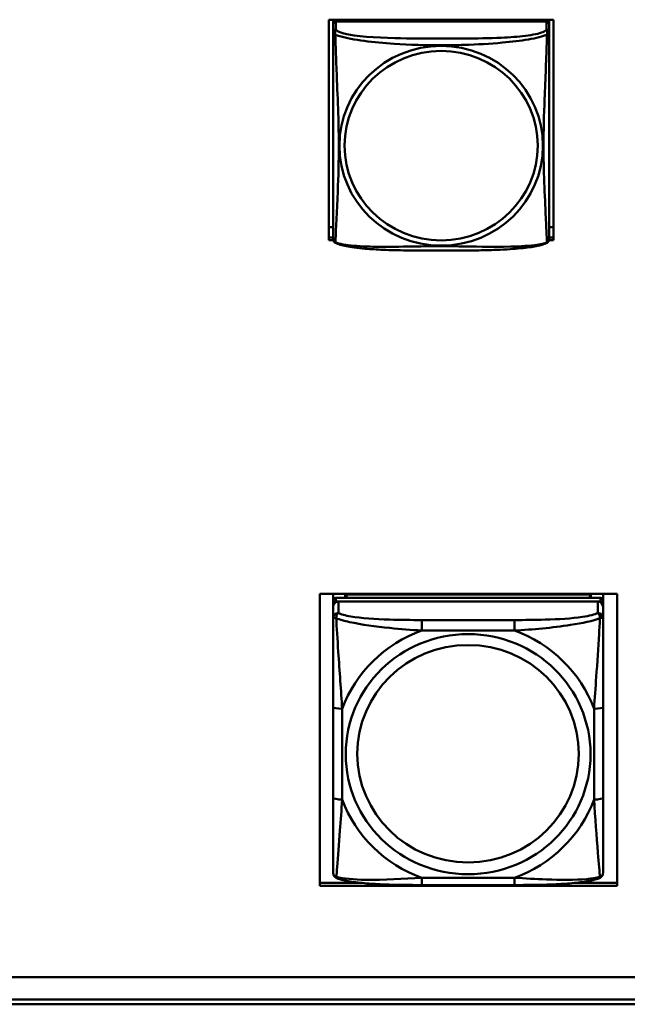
# Model space of a CAD drawing. Header units: inches. Extents: x 2.9 to 75, y -2.3 to 43.7.
# Tile 114 of 155: x 59.9 to 61.2, y 10.9 to 13.1. Entities that reach past the tile are written whole.
import ezdxf

# ---------------------------------------------------------------- set-up
doc = ezdxf.new("R2010")
doc.units = ezdxf.units.IN
doc.header["$MEASUREMENT"] = 0
doc.layers.add('Visible Edges(ROSSANSI)', color=7, linetype='Continuous', lineweight=50)
doc.layers.add('Visible Tangent Edges(ROSSANSI)', color=7, linetype='Continuous', lineweight=50)

msp = doc.modelspace()

# ---------------------------------------------------------------- linework, layer by layer
at = {"layer": 'Visible Edges(ROSSANSI)'}
for p, q in [((60.5858, 12.5998), (60.5858, 13.0824)), ((60.5858, 13.0824), (61.0773, 13.0824)), ((60.5953, 13.0824), (60.5953, 13.0786)), ((60.5953, 13.0729), (60.5953, 13.0786)), ((60.5953, 13.0786), (60.6011, 13.0786)), ((60.5953, 13.0728), (60.5953, 13.0551)), ((61.0619, 13.0786), (60.6012, 13.0786)), ((61.062, 13.0786), (61.0678, 13.0786)), ((61.0678, 13.0824), (61.0678, 13.0786)), ((61.0678, 13.0786), (61.0678, 13.0728)), ((61.0678, 13.0551), (61.0678, 13.0728)), ((61.0773, 13.0824), (61.0773, 12.5998)), ((60.5953, 12.628), (60.5858, 12.628)), ((61.0773, 12.628), (61.0678, 12.628)), ((60.5858, 12.6059), (60.5953, 12.6059)), ((60.5955, 12.5998), (60.5858, 12.5998)), ((61.0773, 12.5998), (61.0676, 12.5998)), ((61.0678, 12.6059), (61.0773, 12.6059)), ((60.5663, 11.1865), (60.5663, 11.8252)), ((60.5663, 11.8252), (61.2168, 11.8252)), ((60.5953, 11.8109), (60.5953, 11.8252)), ((61.1799, 11.8167), (60.6012, 11.8167)), ((60.6218, 11.8242), (61.1592, 11.8242)), ((60.6256, 11.8167), (60.6218, 11.8242)), ((60.6218, 11.8167), (60.6218, 11.8242)), ((61.1592, 11.8242), (61.1555, 11.8167)), ((61.1592, 11.8242), (61.1592, 11.8167)), ((61.1858, 11.8252), (61.1858, 11.8109)), ((61.2168, 11.8252), (61.2168, 11.1865)), ((60.5953, 11.8109), (60.5953, 11.8027)), ((60.5953, 11.7969), (60.5953, 11.8027)), ((60.5953, 11.7969), (60.5953, 11.7719)), ((60.6012, 11.8085), (61.1799, 11.8085)), ((61.174, 11.8085), (60.6071, 11.8085)), ((61.1858, 11.8027), (61.1858, 11.8109)), ((61.1858, 11.8027), (61.1858, 11.7969)), ((61.1858, 11.7719), (61.1858, 11.7969)), ((60.5953, 11.5775), (60.5953, 11.3789)), ((61.1858, 11.3789), (61.1858, 11.5775)), ((60.5663, 11.1926), (60.6564, 11.1926)), ((60.9917, 11.1879), (60.7894, 11.1879)), ((61.1247, 11.1926), (61.2168, 11.1926)), ((61.2168, 11.1865), (60.5663, 11.1865)), ((53.5753, 10.9862), (66.2452, 10.9862)), ((66.2831, 10.9374), (53.6253, 10.9374)), ((66.2831, 10.9268), (53.6253, 10.9268))]:
    msp.add_line(p, q, dxfattribs=at)
for centre, start, end in [((60.6091, 12.6021), 180, 189.1496), ((61.054, 12.6021), 350.8504, 360)]:
    msp.add_arc(centre, 0.0138, start, end, dxfattribs=at)
for centre, major_axis, start_param, end_param in [((60.6012, 13.0728), (-0.00591, 0), 4.712389, 6.283185), ((61.0619, 13.0728), (0.00591, 0), 0, 1.570796), ((60.6012, 11.8109), (-0.00591, 0), 4.712389, 6.283185), ((61.1799, 11.8109), (0.00591, 0), 0, 1.570796), ((60.6012, 11.8027), (-0.00591, 0), 4.712389, 6.283185), ((60.6071, 11.7969), (-0.0118, 0), 4.712389, 6.283185), ((61.174, 11.7969), (0.0118, 0), 0, 1.570796), ((61.1799, 11.8027), (0.00591, 0), 0, 1.570796)]:
    msp.add_ellipse(centre, major_axis=major_axis, ratio=0.981793, start_param=start_param, end_param=end_param, dxfattribs=at)
for points, knots in [([(60.5953, 13.0551), (60.5953, 13.0526), (60.5953, 13.0479), (60.5953, 13.0418), (60.5953, 13.0305), (60.5953, 13.0142), (60.5953, 12.9963), (60.5953, 12.9785), (60.5953, 12.9593), (60.5953, 12.9401), (60.5953, 12.913), (60.5953, 12.8858), (60.5953, 12.859), (60.5953, 12.8423), (60.5953, 12.8256), (60.5953, 12.809), (60.5953, 12.7758), (60.5953, 12.7426), (60.5953, 12.7104), (60.5953, 12.6702), (60.5953, 12.6298), (60.5953, 12.6112), (60.5953, 12.6054), (60.5953, 12.6022), (60.5953, 12.6022)], [0.325731, 0.325731, 0.325731, 0.325731, 0.404774, 0.404774, 0.404774, 0.550532, 0.550532, 0.550532, 0.69629, 0.69629, 0.69629, 0.902598, 0.902598, 0.902598, 1.03154, 1.03154, 1.03154, 1.289425, 1.289425, 1.289425, 1.610774, 1.610774, 1.610774, 1.710218, 1.710218, 1.710218, 1.710218]), ([(61.0678, 12.6022), (61.0678, 12.6022), (61.0678, 12.603), (61.0678, 12.6047), (61.0678, 12.6094), (61.0678, 12.6203), (61.0678, 12.6341), (61.0678, 12.648), (61.0678, 12.6645), (61.0678, 12.6819), (61.0678, 12.7066), (61.0678, 12.733), (61.0678, 12.7593), (61.0678, 12.7758), (61.0678, 12.7924), (61.0678, 12.809), (61.0678, 12.8423), (61.0678, 12.8755), (61.0678, 12.9095), (61.0678, 12.9518), (61.0678, 12.9976), (61.0678, 13.0292), (61.0678, 13.0417), (61.0678, 13.051), (61.0678, 13.0551)], [0.352862, 0.352862, 0.352862, 0.352862, 0.404774, 0.404774, 0.404774, 0.550532, 0.550532, 0.550532, 0.69629, 0.69629, 0.69629, 0.902598, 0.902598, 0.902598, 1.03154, 1.03154, 1.03154, 1.289425, 1.289425, 1.289425, 1.610774, 1.610774, 1.610774, 1.73735, 1.73735, 1.73735, 1.73735]), ([(60.5995, 12.5941), (60.599, 12.5943), (60.5984, 12.5947), (60.5975, 12.5955), (60.5972, 12.596), (60.5965, 12.5969), (60.5963, 12.5973), (60.5959, 12.5982), (60.5958, 12.5986), (60.5956, 12.5993), (60.5956, 12.5996), (60.5955, 12.6)], [0.02273771, 0.02273771, 0.02273771, 0.02273771, 0.02954865, 0.02954865, 0.03635958, 0.03635958, 0.04317052, 0.04317052, 0.04998146, 0.04998146, 0.0567924, 0.0567924, 0.0567924, 0.0567924]), ([(61.0636, 12.5941), (61.0602, 12.5923), (61.0567, 12.591), (61.0487, 12.5886), (61.0442, 12.5875), (61.0347, 12.5856), (61.0297, 12.5848), (61.0186, 12.5832), (61.0124, 12.5825), (60.9985, 12.5811), (60.9907, 12.5805), (60.9729, 12.5793), (60.9627, 12.5788), (60.9378, 12.5778), (60.9231, 12.5775), (60.8914, 12.577), (60.8744, 12.5769), (60.8404, 12.5768), (60.8234, 12.5768), (60.7894, 12.5769), (60.7723, 12.577), (60.7383, 12.5775), (60.7212, 12.5779), (60.691, 12.5792), (60.6778, 12.58), (60.6569, 12.5818), (60.6488, 12.5827), (60.6352, 12.5845), (60.6295, 12.5854), (60.6194, 12.5874), (60.615, 12.5884), (60.6067, 12.5909), (60.603, 12.5922), (60.5995, 12.5941)], [-1.678204, -1.678204, -1.678204, -1.678204, -1.629815, -1.629815, -1.580861, -1.580861, -1.532583, -1.532583, -1.479316, -1.479316, -1.416961, -1.416961, -1.337799, -1.337799, -1.226353, -1.226353, -1.09702, -1.09702, -0.967687, -0.967687, -0.838354, -0.838354, -0.709022, -0.709022, -0.60577, -0.60577, -0.53827, -0.53827, -0.483941, -0.483941, -0.435529, -0.435529, -0.384876, -0.384876, -0.384876, -0.384876]), ([(61.0636, 12.5941), (61.0641, 12.5943), (61.0647, 12.5947), (61.0656, 12.5955), (61.0659, 12.596), (61.0665, 12.5969), (61.0668, 12.5973), (61.0671, 12.5982), (61.0673, 12.5986), (61.0675, 12.5993), (61.0675, 12.5996), (61.0676, 12.6)], [0.02273771, 0.02273771, 0.02273771, 0.02273771, 0.02954865, 0.02954865, 0.03635958, 0.03635958, 0.04317052, 0.04317052, 0.04998146, 0.04998146, 0.0567924, 0.0567924, 0.0567924, 0.0567924]), ([(60.5953, 11.7719), (60.5953, 11.7628), (60.5953, 11.7476), (60.5953, 11.7304), (60.5953, 11.704), (60.5953, 11.6737), (60.5953, 11.6443), (60.5953, 11.6219), (60.5953, 11.5995), (60.5953, 11.5775)], [-0.7968224, -0.7968224, -0.7968224, -0.7968224, -0.6514613, -0.6514613, -0.6514613, -0.427691, -0.427691, -0.427691, -0.2569517, -0.2569517, -0.2569517, -0.2569517]), ([(61.1858, 11.5775), (61.1858, 11.6007), (61.1858, 11.6244), (61.1858, 11.6481), (61.1858, 11.6792), (61.1858, 11.7115), (61.1858, 11.7383), (61.1858, 11.7522), (61.1858, 11.7642), (61.1858, 11.7719)], [0.2569537, 0.2569537, 0.2569537, 0.2569537, 0.4371919, 0.4371919, 0.4371919, 0.6739428, 0.6739428, 0.6739428, 0.7963818, 0.7963818, 0.7963818, 0.7963818]), ([(60.5953, 11.3789), (60.5953, 11.3556), (60.5953, 11.3323), (60.5953, 11.3101), (60.5953, 11.2809), (60.5953, 11.2526), (60.5953, 11.2338), (60.5953, 11.224), (60.5953, 11.2172), (60.5953, 11.2153)], [0.2569537, 0.2569537, 0.2569537, 0.2569537, 0.4371919, 0.4371919, 0.4371919, 0.6739428, 0.6739428, 0.6739428, 0.7963818, 0.7963818, 0.7963818, 0.7963818]), ([(61.1858, 11.2153), (61.1858, 11.2175), (61.1858, 11.2267), (61.1858, 11.2395), (61.1858, 11.2591), (61.1858, 11.2859), (61.1858, 11.3136), (61.1858, 11.3348), (61.1858, 11.3569), (61.1858, 11.3789)], [-0.7968224, -0.7968224, -0.7968224, -0.7968224, -0.6514613, -0.6514613, -0.6514613, -0.427691, -0.427691, -0.427691, -0.2569517, -0.2569517, -0.2569517, -0.2569517]), ([(60.6033, 11.203), (60.6022, 11.2035), (60.6012, 11.2041), (60.5992, 11.2056), (60.5983, 11.2066), (60.597, 11.2085), (60.5965, 11.2095), (60.5958, 11.2114), (60.5956, 11.2123), (60.5953, 11.2139), (60.5953, 11.2147), (60.5953, 11.2153)], [0.02510739, 0.02510739, 0.02510739, 0.02510739, 0.03073999, 0.03073999, 0.03637259, 0.03637259, 0.0420052, 0.0420052, 0.0476378, 0.0476378, 0.0532704, 0.0532704, 0.0532704, 0.0532704]), ([(61.1778, 11.203), (61.1788, 11.2035), (61.1799, 11.2041), (61.1819, 11.2056), (61.1828, 11.2066), (61.1841, 11.2085), (61.1846, 11.2095), (61.1853, 11.2114), (61.1855, 11.2123), (61.1858, 11.2139), (61.1858, 11.2147), (61.1858, 11.2153)], [0.02510739, 0.02510739, 0.02510739, 0.02510739, 0.03073999, 0.03073999, 0.03637259, 0.03637259, 0.0420052, 0.0420052, 0.0476378, 0.0476378, 0.0532704, 0.0532704, 0.0532704, 0.0532704]), ([(60.7894, 11.1879), (60.7759, 11.1879), (60.7622, 11.188), (60.7349, 11.1883), (60.7213, 11.1887), (60.6945, 11.1897), (60.6811, 11.1905), (60.6555, 11.1926), (60.6433, 11.1939), (60.6212, 11.1975), (60.6118, 11.1995), (60.6033, 11.203)], [0.2569517, 0.2569517, 0.2569517, 0.2569517, 0.3597049, 0.3597049, 0.4624581, 0.4624581, 0.5652112, 0.5652112, 0.6679644, 0.6679644, 0.7707176, 0.7707176, 0.7707176, 0.7707176]), ([(61.1778, 11.203), (61.1693, 11.1996), (61.1599, 11.1975), (61.1378, 11.1939), (61.1256, 11.1926), (61.0999, 11.1905), (61.0866, 11.1897), (61.0598, 11.1887), (61.0462, 11.1883), (61.0189, 11.188), (61.0052, 11.1879), (60.9917, 11.1879)], [-0.7703505, -0.7703505, -0.7703505, -0.7703505, -0.6676711, -0.6676711, -0.5649918, -0.5649918, -0.4623124, -0.4623124, -0.3596331, -0.3596331, -0.2569537, -0.2569537, -0.2569537, -0.2569537])]:
    msp.add_open_spline(points, degree=3, knots=knots, dxfattribs=at)
at = {"layer": 'Visible Tangent Edges(ROSSANSI)'}
for p, q in [((60.6012, 13.0609), (60.6012, 13.0786)), ((61.0619, 13.0786), (61.0619, 13.0609)), ((60.6012, 11.8085), (60.6012, 11.8167)), ((61.1799, 11.8167), (61.1799, 11.8085)), ((60.6071, 11.7835), (60.6071, 11.8085)), ((61.174, 11.8085), (61.174, 11.7835)), ((60.7894, 11.7681), (60.7894, 11.745)), ((60.9917, 11.7681), (60.7894, 11.7681)), ((60.9917, 11.7681), (60.9917, 11.745)), ((60.7894, 11.745), (60.9917, 11.745)), ((60.615, 11.3751), (60.615, 11.5737)), ((61.1661, 11.5737), (61.1661, 11.3751)), ((60.9917, 11.2039), (60.7894, 11.2039)), ((60.7894, 11.1879), (60.7894, 11.2039)), ((60.9917, 11.1879), (60.9917, 11.2039))]:
    msp.add_line(p, q, dxfattribs=at)
for centre, major_axis, ratio, start_param, end_param in [((60.6012, 13.0551), (-0.00591, 0), 0.981793, 4.712389, 6.283185), ((61.0619, 13.0551), (0.00591, 0), 0.981793, 0, 1.570796), ((60.6071, 11.7719), (-0.0118, 0), 0.981793, 4.712389, 6.283185), ((61.174, 11.7719), (0.0118, 0), 0.981793, 0, 1.570796), ((60.8905, 11.4744), (-0.2936, 0), 0.981793, 5.064156, 5.931419), ((60.8905, 11.4744), (0.2936, 0), 0.981793, 0.351767, 1.21903), ((60.615, 11.5775), (-0.0197, 0), 0.189952, 0, 1.570796), ((61.1661, 11.5775), (0.0197, 0), 0.189952, 4.712389, 6.283185), ((60.615, 11.3789), (-0.0197, 0), 0.189952, 0, 1.570796), ((60.8905, 11.4744), (-0.2936, 0), 0.981793, 0.351767, 1.21903), ((60.8905, 11.4744), (0.2936, 0), 0.981793, 5.064156, 5.931419), ((61.1661, 11.3789), (0.0197, 0), 0.189952, 4.712389, 6.283185)]:
    msp.add_ellipse(centre, major_axis=major_axis, ratio=ratio, start_param=start_param, end_param=end_param, dxfattribs=at)
for centre, major_axis in [((60.8315, 12.8064), (-0.2227, 0)), ((60.8315, 12.8066), (-0.2113, 0)), ((60.8905, 11.4744), (-0.2678, 0)), ((60.8905, 11.4752), (-0.2424, 0))]:
    msp.add_ellipse(centre, major_axis=major_axis, ratio=0.981793, dxfattribs=at)
for points, knots in [([(60.5953, 13.0551), (60.5953, 13.0548), (60.5953, 13.0546), (60.5954, 13.0541), (60.5954, 13.054), (60.5956, 13.0537), (60.5956, 13.0535), (60.5958, 13.0533), (60.5959, 13.0532), (60.5961, 13.053), (60.5963, 13.0528), (60.5968, 13.0522), (60.5973, 13.0518), (60.5985, 13.0509), (60.5991, 13.0504), (60.5999, 13.0498)], [-0.0844808, -0.0844808, -0.0844808, -0.0844808, -0.06943799, -0.06943799, -0.05587828, -0.05587828, -0.04740346, -0.04740346, -0.04210669, -0.04210669, -0.03151317, -0.03151317, -0.01456352, -0.01456352, 0.00026741, 0.00026741, 0.00026741, 0.00026741]), ([(60.5999, 13.0498), (60.5997, 13.051), (60.5995, 13.052), (60.5995, 13.054), (60.5995, 13.0549), (60.5997, 13.0562), (60.5998, 13.0566), (60.6, 13.0573), (60.6, 13.0575), (60.6002, 13.058), (60.6003, 13.0583), (60.6005, 13.059), (60.6007, 13.0594), (60.601, 13.0602), (60.6011, 13.0605), (60.6012, 13.0609)], [-0.00026741, -0.00026741, -0.00026741, -0.00026741, 0.01456352, 0.01456352, 0.03151317, 0.03151317, 0.04210669, 0.04210669, 0.04740346, 0.04740346, 0.05587828, 0.05587828, 0.06943799, 0.06943799, 0.0844808, 0.0844808, 0.0844808, 0.0844808]), ([(60.5999, 12.5949), (60.6, 12.5965), (60.6001, 12.5988), (60.6003, 12.6017), (60.6014, 12.6215), (60.6035, 12.6646), (60.6052, 12.7061), (60.6066, 12.7395), (60.6076, 12.773), (60.6076, 12.8064), (60.6076, 12.8232), (60.6073, 12.8399), (60.6069, 12.8569), (60.6062, 12.8841), (60.6051, 12.9122), (60.6039, 12.9408), (60.6031, 12.961), (60.6022, 12.9814), (60.6015, 13.0007), (60.6008, 13.0198), (60.6002, 13.0375), (60.5999, 13.0498)], [-1.657319, -1.657319, -1.657319, -1.657319, -1.610774, -1.610774, -1.610774, -1.289425, -1.289425, -1.289425, -1.03154, -1.03154, -1.03154, -0.902598, -0.902598, -0.902598, -0.69629, -0.69629, -0.69629, -0.550532, -0.550532, -0.550532, -0.405761, -0.405761, -0.405761, -0.405761]), ([(60.5999, 13.0498), (60.6027, 13.0485), (60.6062, 13.0473), (60.6102, 13.0461), (60.6378, 13.0377), (60.6848, 13.0326), (60.7284, 13.0297), (60.7633, 13.0274), (60.7975, 13.0263), (60.8315, 13.0263), (60.8486, 13.0263), (60.8656, 13.0266), (60.8828, 13.0272), (60.9103, 13.028), (60.9384, 13.0296), (60.9661, 13.0322), (60.9856, 13.034), (61.005, 13.0363), (61.0223, 13.0392), (61.0395, 13.0422), (61.0544, 13.0458), (61.0632, 13.0498)], [-1.657319, -1.657319, -1.657319, -1.657319, -1.610774, -1.610774, -1.610774, -1.289425, -1.289425, -1.289425, -1.03154, -1.03154, -1.03154, -0.902598, -0.902598, -0.902598, -0.69629, -0.69629, -0.69629, -0.550532, -0.550532, -0.550532, -0.405761, -0.405761, -0.405761, -0.405761]), ([(61.0619, 13.0609), (61.0613, 13.0589), (61.0586, 13.057), (61.0542, 13.0552), (61.046, 13.0519), (61.0321, 13.0491), (61.016, 13.0471), (60.9998, 13.0451), (60.9816, 13.0438), (60.963, 13.0429), (60.9367, 13.0417), (60.9094, 13.0413), (60.8823, 13.0411), (60.8654, 13.041), (60.8485, 13.041), (60.8315, 13.041), (60.7977, 13.041), (60.7638, 13.041), (60.7301, 13.0419), (60.6881, 13.043), (60.6442, 13.0456), (60.6187, 13.0521), (60.6086, 13.0547), (60.6022, 13.0577), (60.6012, 13.0609)], [0.325731, 0.325731, 0.325731, 0.325731, 0.404774, 0.404774, 0.404774, 0.550532, 0.550532, 0.550532, 0.69629, 0.69629, 0.69629, 0.902598, 0.902598, 0.902598, 1.03154, 1.03154, 1.03154, 1.289425, 1.289425, 1.289425, 1.610774, 1.610774, 1.610774, 1.73735, 1.73735, 1.73735, 1.73735]), ([(61.0632, 13.0498), (61.0631, 13.0459), (61.063, 13.0413), (61.0628, 13.0363), (61.0617, 13.0019), (61.0596, 12.9527), (61.0579, 12.9088), (61.0565, 12.8735), (61.0555, 12.8399), (61.0555, 12.8064), (61.0555, 12.7897), (61.0558, 12.773), (61.0562, 12.7563), (61.0569, 12.7295), (61.058, 12.7023), (61.0592, 12.6766), (61.06, 12.6584), (61.0609, 12.6408), (61.0616, 12.6261), (61.0623, 12.6115), (61.0629, 12.5999), (61.0632, 12.5949)], [-1.657319, -1.657319, -1.657319, -1.657319, -1.610774, -1.610774, -1.610774, -1.289425, -1.289425, -1.289425, -1.03154, -1.03154, -1.03154, -0.902598, -0.902598, -0.902598, -0.69629, -0.69629, -0.69629, -0.550532, -0.550532, -0.550532, -0.405761, -0.405761, -0.405761, -0.405761]), ([(61.0619, 13.0609), (61.0619, 13.0605), (61.0621, 13.0602), (61.0624, 13.0594), (61.0626, 13.059), (61.0628, 13.0583), (61.0629, 13.058), (61.0631, 13.0575), (61.0631, 13.0573), (61.0633, 13.0566), (61.0634, 13.0562), (61.0636, 13.0549), (61.0636, 13.054), (61.0635, 13.052), (61.0634, 13.051), (61.0632, 13.0498)], [-0.0844808, -0.0844808, -0.0844808, -0.0844808, -0.06943799, -0.06943799, -0.05587828, -0.05587828, -0.04740346, -0.04740346, -0.04210669, -0.04210669, -0.03151317, -0.03151317, -0.01456352, -0.01456352, 0.00026741, 0.00026741, 0.00026741, 0.00026741]), ([(61.0632, 13.0498), (61.064, 13.0504), (61.0646, 13.0509), (61.0658, 13.0518), (61.0662, 13.0522), (61.0668, 13.0528), (61.067, 13.053), (61.0672, 13.0532), (61.0673, 13.0533), (61.0674, 13.0535), (61.0675, 13.0537), (61.0677, 13.054), (61.0677, 13.0541), (61.0678, 13.0546), (61.0678, 13.0548), (61.0678, 13.0551)], [-0.00026741, -0.00026741, -0.00026741, -0.00026741, 0.01456352, 0.01456352, 0.03151317, 0.03151317, 0.04210669, 0.04210669, 0.04740346, 0.04740346, 0.05587828, 0.05587828, 0.06943799, 0.06943799, 0.0844808, 0.0844808, 0.0844808, 0.0844808]), ([(60.5999, 12.5949), (60.5991, 12.5951), (60.5985, 12.5954), (60.5973, 12.5961), (60.5968, 12.5966), (60.5963, 12.5976), (60.5961, 12.5979), (60.5959, 12.5985), (60.5958, 12.5987), (60.5956, 12.5992), (60.5956, 12.5995), (60.5955, 12.5999), (60.5955, 12.5999), (60.5955, 12.6)], [-0.00026741, -0.00026741, -0.00026741, -0.00026741, 0.01456352, 0.01456352, 0.03151317, 0.03151317, 0.04210669, 0.04210669, 0.04740346, 0.04740346, 0.05587828, 0.05587828, 0.0567924, 0.0567924, 0.0567924, 0.0567924]), ([(60.5995, 12.5941), (60.5995, 12.5941), (60.5995, 12.5941), (60.5995, 12.5943), (60.5997, 12.5945), (60.5999, 12.5949)], [-0.02273771, -0.02273771, -0.02273771, -0.02273771, -0.01456352, -0.01456352, 0.00026741, 0.00026741, 0.00026741, 0.00026741]), ([(61.0632, 12.5949), (61.0604, 12.5938), (61.0569, 12.5928), (61.0529, 12.5919), (61.0253, 12.5857), (60.9783, 12.5848), (60.9347, 12.5852), (60.8998, 12.5856), (60.8656, 12.5865), (60.8315, 12.5865), (60.8145, 12.5865), (60.7975, 12.5863), (60.7803, 12.586), (60.7528, 12.5856), (60.7247, 12.5849), (60.697, 12.5852), (60.6774, 12.5853), (60.6581, 12.586), (60.6408, 12.5875), (60.6236, 12.5891), (60.6087, 12.5916), (60.5999, 12.5949)], [-1.657319, -1.657319, -1.657319, -1.657319, -1.610774, -1.610774, -1.610774, -1.289425, -1.289425, -1.289425, -1.03154, -1.03154, -1.03154, -0.902598, -0.902598, -0.902598, -0.69629, -0.69629, -0.69629, -0.550532, -0.550532, -0.550532, -0.405761, -0.405761, -0.405761, -0.405761]), ([(61.0676, 12.6), (61.0676, 12.5999), (61.0676, 12.5999), (61.0675, 12.5995), (61.0674, 12.5992), (61.0673, 12.5987), (61.0672, 12.5985), (61.067, 12.5979), (61.0668, 12.5976), (61.0662, 12.5966), (61.0658, 12.5961), (61.0646, 12.5954), (61.064, 12.5951), (61.0632, 12.5949)], [-0.0567924, -0.0567924, -0.0567924, -0.0567924, -0.05587828, -0.05587828, -0.04740346, -0.04740346, -0.04210669, -0.04210669, -0.03151317, -0.03151317, -0.01456352, -0.01456352, 0.00026741, 0.00026741, 0.00026741, 0.00026741]), ([(61.0632, 12.5949), (61.0634, 12.5945), (61.0635, 12.5943), (61.0636, 12.5941), (61.0636, 12.5941), (61.0636, 12.5941)], [-0.00026741, -0.00026741, -0.00026741, -0.00026741, 0.01456352, 0.01456352, 0.02273771, 0.02273771, 0.02273771, 0.02273771]), ([(60.5953, 11.7719), (60.5953, 11.7722), (60.5953, 11.7724), (60.5956, 11.7728), (60.5958, 11.7729), (60.5962, 11.773), (60.5963, 11.7731), (60.5966, 11.7731), (60.5968, 11.7731), (60.5972, 11.7732), (60.5975, 11.7732), (60.5984, 11.7731), (60.5991, 11.7729), (60.6005, 11.7726), (60.6013, 11.7723), (60.6021, 11.772)], [-0.0532704, -0.0532704, -0.0532704, -0.0532704, -0.04377373, -0.04377373, -0.03521335, -0.03521335, -0.02986312, -0.02986312, -0.02651922, -0.02651922, -0.01983142, -0.01983142, -0.00913095, -0.00913095, 0.00023197, 0.00023197, 0.00023197, 0.00023197]), ([(60.6021, 11.772), (60.6021, 11.7731), (60.6022, 11.7742), (60.6024, 11.7762), (60.6026, 11.7772), (60.603, 11.7786), (60.6032, 11.7791), (60.6036, 11.7798), (60.6037, 11.78), (60.604, 11.7806), (60.6042, 11.7809), (60.6048, 11.7817), (60.6052, 11.7821), (60.606, 11.7829), (60.6065, 11.7833), (60.6071, 11.7835)], [-0.00023197, -0.00023197, -0.00023197, -0.00023197, 0.00913095, 0.00913095, 0.01983142, 0.01983142, 0.02651922, 0.02651922, 0.02986312, 0.02986312, 0.03521335, 0.03521335, 0.04377373, 0.04377373, 0.0532704, 0.0532704, 0.0532704, 0.0532704]), ([(60.6021, 11.772), (60.6098, 11.7691), (60.6198, 11.7662), (60.6568, 11.758), (60.6885, 11.7538), (60.7428, 11.7482), (60.766, 11.7463), (60.7894, 11.745)], [-0.7478145, -0.7478145, -0.7478145, -0.7478145, -0.6493253, -0.6493253, -0.427691, -0.427691, -0.2569537, -0.2569537, -0.2569537, -0.2569537]), ([(60.615, 11.5737), (60.6126, 11.6134), (60.6093, 11.6556), (60.6047, 11.7256), (60.603, 11.7531), (60.6021, 11.772)], [0.2569517, 0.2569517, 0.2569517, 0.2569517, 0.5559983, 0.5559983, 0.7482818, 0.7482818, 0.7482818, 0.7482818]), ([(60.7894, 11.7681), (60.7657, 11.7681), (60.7417, 11.7682), (60.7184, 11.769), (60.6877, 11.77), (60.6568, 11.772), (60.6336, 11.7759), (60.6216, 11.778), (60.6119, 11.7806), (60.6071, 11.7835)], [0.2569537, 0.2569537, 0.2569537, 0.2569537, 0.4371919, 0.4371919, 0.4371919, 0.6739428, 0.6739428, 0.6739428, 0.7963818, 0.7963818, 0.7963818, 0.7963818]), ([(61.174, 11.7835), (61.1683, 11.7801), (61.1558, 11.7771), (61.1406, 11.7748), (61.1171, 11.7714), (61.088, 11.7697), (61.0589, 11.7689), (61.0368, 11.7682), (61.0141, 11.7681), (60.9917, 11.7681)], [-0.7968224, -0.7968224, -0.7968224, -0.7968224, -0.6514613, -0.6514613, -0.6514613, -0.427691, -0.427691, -0.427691, -0.2569517, -0.2569517, -0.2569517, -0.2569517]), ([(60.9917, 11.745), (61.0322, 11.7473), (61.0745, 11.7511), (61.1402, 11.7612), (61.1646, 11.7662), (61.179, 11.772)], [0.2569517, 0.2569517, 0.2569517, 0.2569517, 0.5559983, 0.5559983, 0.7482818, 0.7482818, 0.7482818, 0.7482818]), ([(61.179, 11.772), (61.1785, 11.7621), (61.1778, 11.75), (61.1754, 11.7079), (61.1731, 11.6747), (61.1692, 11.6197), (61.1675, 11.5966), (61.1661, 11.5737)], [-0.7478145, -0.7478145, -0.7478145, -0.7478145, -0.6493253, -0.6493253, -0.427691, -0.427691, -0.2569537, -0.2569537, -0.2569537, -0.2569537]), ([(61.174, 11.7835), (61.1745, 11.7833), (61.175, 11.7829), (61.1759, 11.7821), (61.1763, 11.7817), (61.1769, 11.7809), (61.1771, 11.7806), (61.1774, 11.78), (61.1775, 11.7798), (61.1779, 11.7791), (61.1781, 11.7786), (61.1785, 11.7772), (61.1787, 11.7762), (61.1789, 11.7742), (61.179, 11.7731), (61.179, 11.772)], [-0.0532704, -0.0532704, -0.0532704, -0.0532704, -0.04377373, -0.04377373, -0.03521335, -0.03521335, -0.02986312, -0.02986312, -0.02651922, -0.02651922, -0.01983142, -0.01983142, -0.00913095, -0.00913095, 0.00023197, 0.00023197, 0.00023197, 0.00023197]), ([(61.179, 11.772), (61.1798, 11.7723), (61.1806, 11.7726), (61.182, 11.7729), (61.1827, 11.7731), (61.1836, 11.7732), (61.1839, 11.7732), (61.1843, 11.7731), (61.1845, 11.7731), (61.1848, 11.7731), (61.1849, 11.773), (61.1853, 11.7729), (61.1855, 11.7728), (61.1858, 11.7724), (61.1858, 11.7722), (61.1858, 11.7719)], [-0.00023197, -0.00023197, -0.00023197, -0.00023197, 0.00913095, 0.00913095, 0.01983142, 0.01983142, 0.02651922, 0.02651922, 0.02986312, 0.02986312, 0.03521335, 0.03521335, 0.04377373, 0.04377373, 0.0532704, 0.0532704, 0.0532704, 0.0532704]), ([(60.6021, 11.2057), (60.6026, 11.2107), (60.6033, 11.2183), (60.6057, 11.2489), (60.608, 11.2781), (60.6119, 11.3296), (60.6135, 11.3521), (60.615, 11.3751)], [-0.7478145, -0.7478145, -0.7478145, -0.7478145, -0.6493253, -0.6493253, -0.427691, -0.427691, -0.2569537, -0.2569537, -0.2569537, -0.2569537]), ([(61.1661, 11.3751), (61.1685, 11.3354), (61.1718, 11.2943), (61.1764, 11.2354), (61.1781, 11.2149), (61.179, 11.2057)], [0.2569517, 0.2569517, 0.2569517, 0.2569517, 0.5559983, 0.5559983, 0.7482818, 0.7482818, 0.7482818, 0.7482818]), ([(60.6021, 11.2057), (60.6013, 11.2059), (60.6005, 11.2063), (60.5991, 11.2071), (60.5984, 11.2076), (60.5975, 11.2086), (60.5972, 11.209), (60.5968, 11.2096), (60.5966, 11.2098), (60.5963, 11.2104), (60.5962, 11.2108), (60.5958, 11.2117), (60.5956, 11.2124), (60.5953, 11.2138), (60.5953, 11.2145), (60.5953, 11.2153)], [-0.00023197, -0.00023197, -0.00023197, -0.00023197, 0.00913095, 0.00913095, 0.01983142, 0.01983142, 0.02651922, 0.02651922, 0.02986312, 0.02986312, 0.03521335, 0.03521335, 0.04377373, 0.04377373, 0.0532704, 0.0532704, 0.0532704, 0.0532704]), ([(61.1858, 11.2153), (61.1858, 11.2145), (61.1858, 11.2138), (61.1855, 11.2124), (61.1853, 11.2117), (61.1849, 11.2108), (61.1848, 11.2104), (61.1845, 11.2098), (61.1843, 11.2096), (61.1839, 11.209), (61.1836, 11.2086), (61.1827, 11.2076), (61.182, 11.2071), (61.1806, 11.2063), (61.1798, 11.2059), (61.179, 11.2057)], [-0.0532704, -0.0532704, -0.0532704, -0.0532704, -0.04377373, -0.04377373, -0.03521335, -0.03521335, -0.02986312, -0.02986312, -0.02651922, -0.02651922, -0.01983142, -0.01983142, -0.00913095, -0.00913095, 0.00023197, 0.00023197, 0.00023197, 0.00023197]), ([(60.6033, 11.203), (60.6031, 11.2031), (60.603, 11.2032), (60.6026, 11.2035), (60.6024, 11.2039), (60.6022, 11.2047), (60.6021, 11.2051), (60.6021, 11.2057)], [-0.02510739, -0.02510739, -0.02510739, -0.02510739, -0.01983142, -0.01983142, -0.00913095, -0.00913095, 0.00023197, 0.00023197, 0.00023197, 0.00023197]), ([(60.7894, 11.2039), (60.7489, 11.2015), (60.7066, 11.1988), (60.6409, 11.1998), (60.6165, 11.2017), (60.6021, 11.2057)], [0.2569517, 0.2569517, 0.2569517, 0.2569517, 0.5559983, 0.5559983, 0.7482818, 0.7482818, 0.7482818, 0.7482818]), ([(61.179, 11.2057), (61.1713, 11.2037), (61.1613, 11.2021), (61.1243, 11.1988), (61.0925, 11.199), (61.0383, 11.2011), (61.0151, 11.2024), (60.9917, 11.2039)], [-0.7478145, -0.7478145, -0.7478145, -0.7478145, -0.6493253, -0.6493253, -0.427691, -0.427691, -0.2569537, -0.2569537, -0.2569537, -0.2569537]), ([(61.179, 11.2057), (61.179, 11.2051), (61.1789, 11.2047), (61.1787, 11.2039), (61.1785, 11.2035), (61.1781, 11.2032), (61.1779, 11.2031), (61.1778, 11.203)], [-0.00023197, -0.00023197, -0.00023197, -0.00023197, 0.00913095, 0.00913095, 0.01983142, 0.01983142, 0.02510739, 0.02510739, 0.02510739, 0.02510739])]:
    msp.add_open_spline(points, degree=3, knots=knots, dxfattribs=at)

doc.saveas('drawing.dxf')
